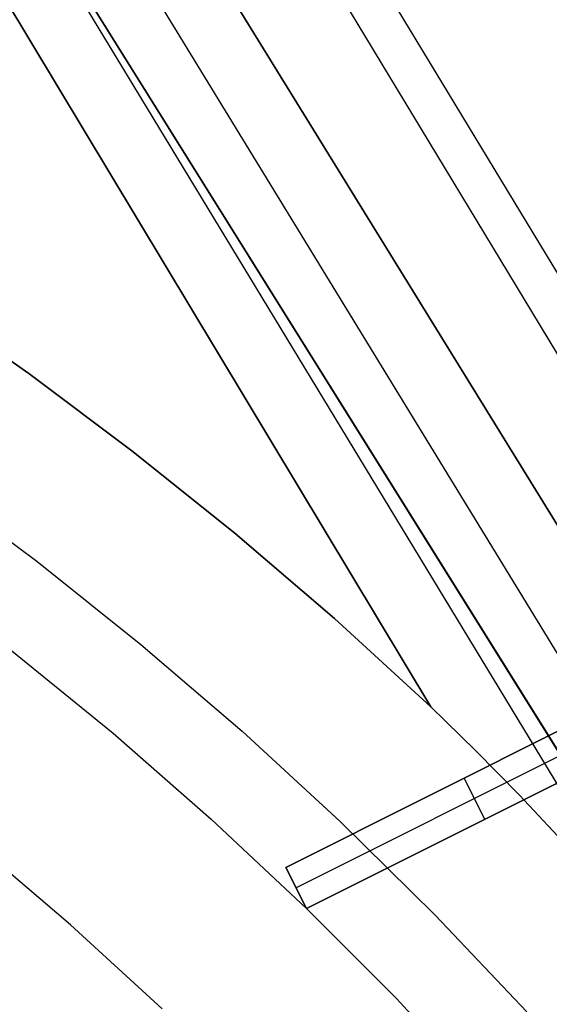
# Model space of a CAD drawing. Header units: millimetres. Extents: x 10871 to 12032, y -2698 to -1680.
# Tile 160 of 183: x 11502 to 11514, y -1991 to -1969. Entities that reach past the tile are written whole.
import ezdxf

# ---------------------------------------------------------------- set-up
doc = ezdxf.new("R2010")
doc.units = ezdxf.units.MM
doc.layers.add('1', color=7, linetype='Continuous')
doc.layers.add('color', color=7, linetype='Continuous')

msp = doc.modelspace()

# ---------------------------------------------------------------- linework, layer by layer
at = {"layer": '1', "color": 7, "true_color": 0xffffff}
for p, q in [((11499.647, -1951.171, 59.335), (11560.4, -2051.495, 59.879)), ((11498.879, -1951.618, 65.574), (11559.56, -2051.99, 65.953)), ((11496.979, -1952.722, 59.673), (11558.533, -2052.596, 59.894)), ((11558.533, -2052.596, 59.894), (11496.979, -1952.722, 59.673)), ((11495.822, -1953.395, 59.791), (11557.004, -2053.499, 59.902)), ((11494.581, -1954.116, 65.998), (11556.74, -2053.654, 65.998)), ((11556.74, -2053.654, 65.998), (11494.581, -1954.116, 65.998)), ((11494.661, -1954.069, 59.87), (11515.899, -1989.108, 59.883)), ((11511.154, -1984.117, 59.909), (11493.499, -1954.745, 59.909)), ((11493.499, -1954.745, 59.909), (11511.154, -1984.117, 59.909)), ((11500.103, -1975.251, 59.909), (11502.427, -1976.878, 59.909)), ((11502.427, -1976.878, 59.909), (11500.103, -1975.251, 59.909)), ((11502.427, -1976.878, 59.909), (11504.696, -1978.58, 59.909)), ((11504.696, -1978.58, 59.909), (11502.427, -1976.878, 59.909)), ((11504.696, -1978.58, 59.909), (11506.909, -1980.355, 59.909)), ((11506.909, -1980.355, 59.909), (11504.696, -1978.58, 59.909)), ((11506.909, -1980.355, 59.909), (11509.062, -1982.201, 59.909)), ((11509.062, -1982.201, 59.909), (11506.909, -1980.355, 59.909)), ((11509.062, -1982.201, 59.909), (11511.154, -1984.117, 59.909)), ((11511.154, -1984.117, 59.909), (11509.062, -1982.201, 59.909)), ((11512.122, -1985.066, 59.905), (11511.154, -1984.117, 59.909)), ((11511.154, -1984.117, 59.909), (11512.122, -1985.066, 59.905)), ((11513.077, -1986.037, 59.901), (11512.122, -1985.066, 59.905)), ((11512.122, -1985.066, 59.905), (11513.077, -1986.037, 59.901)), ((11514.945, -1988.037, 59.89), (11513.077, -1986.037, 59.901)), ((11513.077, -1986.037, 59.901), (11514.945, -1988.037, 59.89)), ((11503.335, -1988.857, 69.704), (11501.287, -1987.104, 69.704)), ((11503.335, -1988.857, 69.704), (11501.287, -1987.104, 69.704)), ((11505.322, -1990.679, 69.704), (11503.335, -1988.857, 69.704)), ((11505.322, -1990.679, 69.704), (11503.335, -1988.857, 69.704))]:
    msp.add_line(p, q, dxfattribs=at)
at = {"layer": 'color', "color": 254, "true_color": 0xcad1ee}
for p, q in [((11500.281, -1979.23, 9.992), (11502.601, -1980.958, 9.992)), ((11502.601, -1980.958, 9.992), (11504.861, -1982.766, 9.992)), ((11504.861, -1982.766, 9.992), (11507.057, -1984.65, 9.992)), ((11502.062, -1982.904, 8.613), (11504.258, -1984.694, 8.613)), ((11508.011, -1987.606, 8.471), (11516.095, -1983.554, 4.824)), ((11515.753, -1983.725, -7.996), (11508.011, -1987.606, 7.004)), ((11516.095, -1983.554, 0.237), (11511.504, -1985.855, 0.237)), ((11515.977, -1984.172, -7.996), (11508.235, -1988.053, 7.004)), ((11516.543, -1984.448, 4.954), (11508.459, -1988.5, 8.613)), ((11511.915, -1986.768, 0.308), (11516.543, -1984.448, 0.308)), ((11504.258, -1984.694, 8.613), (11506.391, -1986.559, 8.613)), ((11507.057, -1984.65, 9.992), (11509.186, -1986.609, 9.992)), ((11508.459, -1988.5, 7.004), (11516.201, -1984.619, -7.996)), ((11512.053, -1985.58, -0.827), (11512.053, -1985.58, 6.653)), ((11512.33, -1986.559, -0.496), (11511.882, -1985.665, -0.496)), ((11512.501, -1986.474, -0.827), (11512.501, -1986.474, 6.789)), ((11506.391, -1986.559, 8.613), (11508.458, -1988.497, 8.613)), ((11509.186, -1986.609, 9.992), (11511.247, -1988.64, 9.992)), ((11508.459, -1988.5, 8.613), (11508.011, -1987.606, 8.471)), ((11508.011, -1987.606, 7.004), (11508.011, -1987.606, 8.471)), ((11508.011, -1987.606, 7.004), (11508.459, -1988.5, 7.004)), ((11508.459, -1988.5, 7.808), (11508.011, -1987.606, 7.808)), ((11508.235, -1988.053, 7.004), (11508.235, -1988.053, 8.543)), ((11508.459, -1988.5, 7.004), (11508.459, -1988.5, 8.613)), ((11508.46, -1988.499, 8.613), (11510.402, -1990.448, 8.613)), ((11511.247, -1988.64, 9.992), (11513.236, -1990.742, 9.992)), ((11510.402, -1990.448, 8.613), (11512.277, -1992.461, 8.613))]:
    msp.add_line(p, q, dxfattribs=at)

doc.saveas('drawing.dxf')
